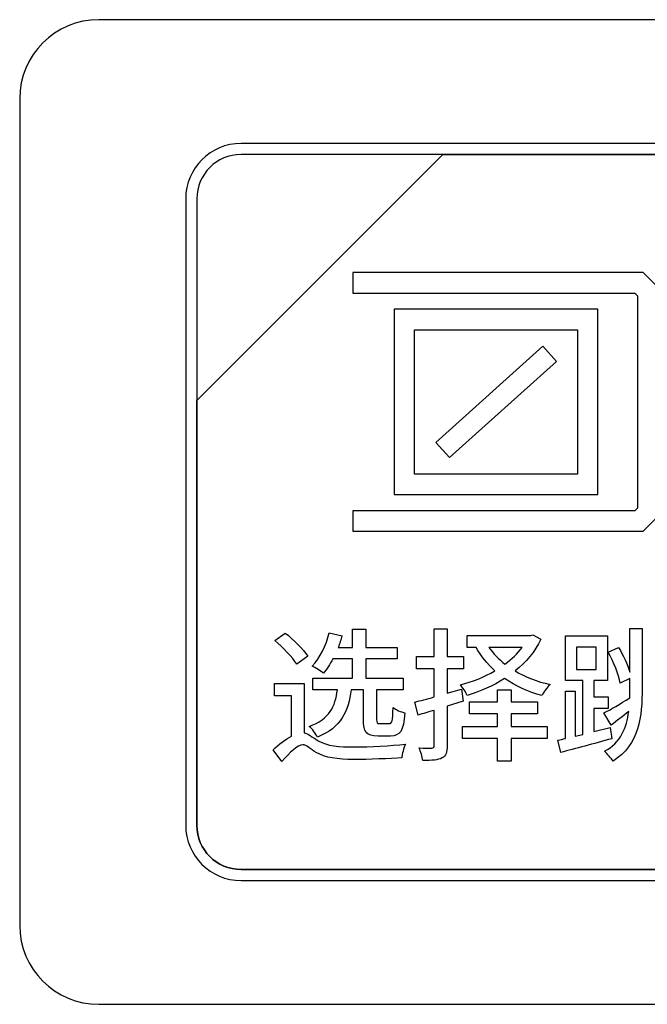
# Model space of a CAD drawing. Header units: millimetres. Extents: x 7146 to 9108, y -1574 to -663.
# Tile 188 of 256: x 7394 to 7405, y -1185 to -1167. Entities that reach past the tile are written whole.
import ezdxf

# ---------------------------------------------------------------- set-up
doc = ezdxf.new("R2010")
doc.units = ezdxf.units.MM
doc.header["$LTSCALE"] = 3

msp = doc.modelspace()

# ---------------------------------------------------------------- linework, layer by layer
at = {"linetype": 'Continuous', "lineweight": 30}
for points, knots in [([(7395.087, -1166.77), (7395.087, -1166.77), (7412.387, -1166.77), (7412.387, -1166.77), (7412.387, -1166.77), (7413.212, -1166.77), (7413.887, -1167.445), (7413.887, -1168.27), (7413.887, -1168.27), (7413.887, -1168.27), (7413.887, -1183.97), (7413.887, -1183.97), (7413.887, -1183.97), (7413.887, -1184.795), (7413.212, -1185.47), (7412.387, -1185.47), (7412.387, -1185.47), (7412.387, -1185.47), (7395.087, -1185.47), (7395.087, -1185.47), (7395.087, -1185.47), (7394.262, -1185.47), (7393.587, -1184.795), (7393.587, -1183.97), (7393.587, -1183.97), (7393.587, -1183.97), (7393.587, -1168.27), (7393.587, -1168.27), (7393.587, -1168.27), (7393.587, -1167.445), (7394.262, -1166.77), (7395.087, -1166.77)], [0, 0, 0, 0, 0.111111, 0.111111, 0.111111, 0.111111, 0.222222, 0.222222, 0.222222, 0.222222, 0.333333, 0.333333, 0.333333, 0.333333, 0.444444, 0.444444, 0.444444, 0.444444, 0.555556, 0.555556, 0.555556, 0.555556, 0.666667, 0.666667, 0.666667, 0.666667, 0.777778, 0.777778, 0.777778, 0.777778, 1, 1, 1, 1]), ([(7395.087, -1166.77), (7395.087, -1166.77), (7412.387, -1166.77), (7412.387, -1166.77), (7412.387, -1166.77), (7413.212, -1166.77), (7413.887, -1167.445), (7413.887, -1168.27), (7413.887, -1168.27), (7413.887, -1168.27), (7413.887, -1183.97), (7413.887, -1183.97), (7413.887, -1183.97), (7413.887, -1184.795), (7413.212, -1185.47), (7412.387, -1185.47), (7412.387, -1185.47), (7412.387, -1185.47), (7395.087, -1185.47), (7395.087, -1185.47), (7395.087, -1185.47), (7394.262, -1185.47), (7393.587, -1184.795), (7393.587, -1183.97), (7393.587, -1183.97), (7393.587, -1183.97), (7393.587, -1168.27), (7393.587, -1168.27), (7393.587, -1168.27), (7393.587, -1167.445), (7394.262, -1166.77), (7395.087, -1166.77)], [0, 0, 0, 0, 0.111111, 0.111111, 0.111111, 0.111111, 0.222222, 0.222222, 0.222222, 0.222222, 0.333333, 0.333333, 0.333333, 0.333333, 0.444444, 0.444444, 0.444444, 0.444444, 0.555556, 0.555556, 0.555556, 0.555556, 0.666667, 0.666667, 0.666667, 0.666667, 0.777778, 0.777778, 0.777778, 0.777778, 1, 1, 1, 1]), ([(7397.787, -1169.12), (7397.787, -1169.12), (7409.687, -1169.12), (7409.687, -1169.12), (7409.687, -1169.12), (7410.264, -1169.12), (7410.737, -1169.592), (7410.737, -1170.17), (7410.737, -1170.17), (7410.737, -1170.17), (7410.737, -1182.07), (7410.737, -1182.07), (7410.737, -1182.07), (7410.737, -1182.647), (7410.264, -1183.12), (7409.687, -1183.12), (7409.687, -1183.12), (7409.687, -1183.12), (7397.787, -1183.12), (7397.787, -1183.12), (7397.787, -1183.12), (7397.209, -1183.12), (7396.737, -1182.647), (7396.737, -1182.07), (7396.737, -1182.07), (7396.737, -1182.07), (7396.737, -1170.17), (7396.737, -1170.17), (7396.737, -1170.17), (7396.737, -1169.592), (7397.209, -1169.12), (7397.787, -1169.12)], [0, 0, 0, 0, 0.111111, 0.111111, 0.111111, 0.111111, 0.222222, 0.222222, 0.222222, 0.222222, 0.333333, 0.333333, 0.333333, 0.333333, 0.444444, 0.444444, 0.444444, 0.444444, 0.555556, 0.555556, 0.555556, 0.555556, 0.666667, 0.666667, 0.666667, 0.666667, 0.777778, 0.777778, 0.777778, 0.777778, 1, 1, 1, 1]), ([(7397.787, -1169.12), (7397.787, -1169.12), (7409.687, -1169.12), (7409.687, -1169.12), (7409.687, -1169.12), (7410.264, -1169.12), (7410.737, -1169.592), (7410.737, -1170.17), (7410.737, -1170.17), (7410.737, -1170.17), (7410.737, -1182.07), (7410.737, -1182.07), (7410.737, -1182.07), (7410.737, -1182.647), (7410.264, -1183.12), (7409.687, -1183.12), (7409.687, -1183.12), (7409.687, -1183.12), (7397.787, -1183.12), (7397.787, -1183.12), (7397.787, -1183.12), (7397.209, -1183.12), (7396.737, -1182.647), (7396.737, -1182.07), (7396.737, -1182.07), (7396.737, -1182.07), (7396.737, -1170.17), (7396.737, -1170.17), (7396.737, -1170.17), (7396.737, -1169.592), (7397.209, -1169.12), (7397.787, -1169.12)], [0, 0, 0, 0, 0.111111, 0.111111, 0.111111, 0.111111, 0.222222, 0.222222, 0.222222, 0.222222, 0.333333, 0.333333, 0.333333, 0.333333, 0.444444, 0.444444, 0.444444, 0.444444, 0.555556, 0.555556, 0.555556, 0.555556, 0.666667, 0.666667, 0.666667, 0.666667, 0.777778, 0.777778, 0.777778, 0.777778, 1, 1, 1, 1]), ([(7397.787, -1169.12), (7397.787, -1169.12), (7409.687, -1169.12), (7409.687, -1169.12), (7409.687, -1169.12), (7410.265, -1169.12), (7410.737, -1169.592), (7410.737, -1170.17), (7410.737, -1170.17), (7410.737, -1170.17), (7410.737, -1182.07), (7410.737, -1182.07), (7410.737, -1182.07), (7410.737, -1182.647), (7410.265, -1183.12), (7409.687, -1183.12), (7409.687, -1183.12), (7409.687, -1183.12), (7397.787, -1183.12), (7397.787, -1183.12), (7397.787, -1183.12), (7397.209, -1183.12), (7396.737, -1182.647), (7396.737, -1182.07), (7396.737, -1182.07), (7396.737, -1182.07), (7396.737, -1170.17), (7396.737, -1170.17), (7396.737, -1170.17), (7396.737, -1169.592), (7397.209, -1169.12), (7397.787, -1169.12)], [0, 0, 0, 0, 0.111111, 0.111111, 0.111111, 0.111111, 0.222222, 0.222222, 0.222222, 0.222222, 0.333333, 0.333333, 0.333333, 0.333333, 0.444444, 0.444444, 0.444444, 0.444444, 0.555556, 0.555556, 0.555556, 0.555556, 0.666667, 0.666667, 0.666667, 0.666667, 0.777778, 0.777778, 0.777778, 0.777778, 1, 1, 1, 1]), ([(7397.787, -1169.12), (7397.787, -1169.12), (7409.687, -1169.12), (7409.687, -1169.12), (7409.687, -1169.12), (7410.264, -1169.12), (7410.737, -1169.592), (7410.737, -1170.17), (7410.737, -1170.17), (7410.737, -1170.17), (7410.737, -1182.07), (7410.737, -1182.07), (7410.737, -1182.07), (7410.737, -1182.647), (7410.264, -1183.12), (7409.687, -1183.12), (7409.687, -1183.12), (7409.687, -1183.12), (7397.787, -1183.12), (7397.787, -1183.12), (7397.787, -1183.12), (7397.209, -1183.12), (7396.737, -1182.647), (7396.737, -1182.07), (7396.737, -1182.07), (7396.737, -1182.07), (7396.737, -1170.17), (7396.737, -1170.17), (7396.737, -1170.17), (7396.737, -1169.592), (7397.209, -1169.12), (7397.787, -1169.12)], [0, 0, 0, 0, 0.111111, 0.111111, 0.111111, 0.111111, 0.222222, 0.222222, 0.222222, 0.222222, 0.333333, 0.333333, 0.333333, 0.333333, 0.444444, 0.444444, 0.444444, 0.444444, 0.555556, 0.555556, 0.555556, 0.555556, 0.666667, 0.666667, 0.666667, 0.666667, 0.777778, 0.777778, 0.777778, 0.777778, 1, 1, 1, 1]), ([(7397.787, -1169.33), (7397.787, -1169.33), (7401.618, -1169.33), (7401.618, -1169.33), (7401.618, -1169.33), (7401.618, -1169.33), (7396.947, -1174), (7396.947, -1174), (7396.947, -1174), (7396.947, -1174), (7396.947, -1170.17), (7396.947, -1170.17), (7396.947, -1170.17), (7396.947, -1169.708), (7397.325, -1169.33), (7397.787, -1169.33)], [0, 0, 0, 0, 0.2, 0.2, 0.2, 0.2, 0.4, 0.4, 0.4, 0.4, 0.6, 0.6, 0.6, 0.6, 1, 1, 1, 1]), ([(7401.618, -1169.33), (7401.618, -1169.33), (7401.63, -1169.33), (7401.63, -1169.33), (7401.63, -1169.33), (7401.63, -1169.33), (7409.687, -1169.33), (7409.687, -1169.33), (7409.687, -1169.33), (7410.149, -1169.33), (7410.527, -1169.708), (7410.527, -1170.17), (7410.527, -1170.17), (7410.527, -1170.17), (7410.527, -1182.07), (7410.527, -1182.07), (7410.527, -1182.07), (7410.527, -1182.532), (7410.149, -1182.91), (7409.687, -1182.91), (7409.687, -1182.91), (7409.687, -1182.91), (7397.787, -1182.91), (7397.787, -1182.91), (7397.787, -1182.91), (7397.325, -1182.91), (7396.947, -1182.532), (7396.947, -1182.07), (7396.947, -1182.07), (7396.947, -1182.07), (7396.947, -1174.09), (7396.947, -1174.09), (7396.947, -1174.09), (7396.947, -1174.09), (7396.947, -1174), (7396.947, -1174), (7396.947, -1174), (7396.947, -1174), (7401.618, -1169.33), (7401.618, -1169.33)], [0, 0, 0, 0, 0.090909, 0.090909, 0.090909, 0.090909, 0.181818, 0.181818, 0.181818, 0.181818, 0.272727, 0.272727, 0.272727, 0.272727, 0.363636, 0.363636, 0.363636, 0.363636, 0.454545, 0.454545, 0.454545, 0.454545, 0.545455, 0.545455, 0.545455, 0.545455, 0.636364, 0.636364, 0.636364, 0.636364, 0.727273, 0.727273, 0.727273, 0.727273, 0.818182, 0.818182, 0.818182, 0.818182, 1, 1, 1, 1]), ([(7410.527, -1182.07), (7410.527, -1182.07), (7410.527, -1170.17), (7410.527, -1170.17), (7410.527, -1170.17), (7410.527, -1169.708), (7410.149, -1169.33), (7409.687, -1169.33), (7409.687, -1169.33), (7409.687, -1169.33), (7401.63, -1169.33), (7401.63, -1169.33), (7401.63, -1169.33), (7401.63, -1169.33), (7401.618, -1169.33), (7401.618, -1169.33), (7401.618, -1169.33), (7401.618, -1169.33), (7396.947, -1174), (7396.947, -1174), (7396.947, -1174), (7396.947, -1174), (7396.947, -1174.09), (7396.947, -1174.09), (7396.947, -1174.09), (7396.947, -1174.09), (7396.947, -1182.07), (7396.947, -1182.07), (7396.947, -1182.07), (7396.947, -1182.532), (7397.325, -1182.91), (7397.787, -1182.91), (7397.787, -1182.91), (7397.787, -1182.91), (7409.687, -1182.91), (7409.687, -1182.91), (7409.687, -1182.91), (7410.149, -1182.91), (7410.527, -1182.532), (7410.527, -1182.07)], [0, 0, 0, 0, 0.090909, 0.090909, 0.090909, 0.090909, 0.181818, 0.181818, 0.181818, 0.181818, 0.272727, 0.272727, 0.272727, 0.272727, 0.363636, 0.363636, 0.363636, 0.363636, 0.454545, 0.454545, 0.454545, 0.454545, 0.545455, 0.545455, 0.545455, 0.545455, 0.636364, 0.636364, 0.636364, 0.636364, 0.727273, 0.727273, 0.727273, 0.727273, 0.818182, 0.818182, 0.818182, 0.818182, 1, 1, 1, 1]), ([(7397.787, -1169.33), (7397.787, -1169.33), (7401.618, -1169.33), (7401.618, -1169.33), (7401.618, -1169.33), (7401.618, -1169.33), (7396.947, -1174), (7396.947, -1174), (7396.947, -1174), (7396.947, -1174), (7396.947, -1170.17), (7396.947, -1170.17), (7396.947, -1170.17), (7396.947, -1169.708), (7397.325, -1169.33), (7397.787, -1169.33)], [0, 0, 0, 0, 0.2, 0.2, 0.2, 0.2, 0.4, 0.4, 0.4, 0.4, 0.6, 0.6, 0.6, 0.6, 1, 1, 1, 1]), ([(7401.618, -1169.33), (7401.618, -1169.33), (7401.63, -1169.33), (7401.63, -1169.33), (7401.63, -1169.33), (7401.63, -1169.33), (7409.687, -1169.33), (7409.687, -1169.33), (7409.687, -1169.33), (7410.149, -1169.33), (7410.527, -1169.708), (7410.527, -1170.17), (7410.527, -1170.17), (7410.527, -1170.17), (7410.527, -1182.07), (7410.527, -1182.07), (7410.527, -1182.07), (7410.527, -1182.532), (7410.149, -1182.91), (7409.687, -1182.91), (7409.687, -1182.91), (7409.687, -1182.91), (7397.787, -1182.91), (7397.787, -1182.91), (7397.787, -1182.91), (7397.325, -1182.91), (7396.947, -1182.532), (7396.947, -1182.07), (7396.947, -1182.07), (7396.947, -1182.07), (7396.947, -1174.09), (7396.947, -1174.09), (7396.947, -1174.09), (7396.947, -1174.09), (7396.947, -1174), (7396.947, -1174), (7396.947, -1174), (7396.947, -1174), (7401.618, -1169.33), (7401.618, -1169.33)], [0, 0, 0, 0, 0.090909, 0.090909, 0.090909, 0.090909, 0.181818, 0.181818, 0.181818, 0.181818, 0.272727, 0.272727, 0.272727, 0.272727, 0.363636, 0.363636, 0.363636, 0.363636, 0.454545, 0.454545, 0.454545, 0.454545, 0.545455, 0.545455, 0.545455, 0.545455, 0.636364, 0.636364, 0.636364, 0.636364, 0.727273, 0.727273, 0.727273, 0.727273, 0.818182, 0.818182, 0.818182, 0.818182, 1, 1, 1, 1]), ([(7410.527, -1182.07), (7410.527, -1182.07), (7410.527, -1170.17), (7410.527, -1170.17), (7410.527, -1170.17), (7410.527, -1169.708), (7410.149, -1169.33), (7409.687, -1169.33), (7409.687, -1169.33), (7409.687, -1169.33), (7401.63, -1169.33), (7401.63, -1169.33), (7401.63, -1169.33), (7401.63, -1169.33), (7401.618, -1169.33), (7401.618, -1169.33), (7401.618, -1169.33), (7401.618, -1169.33), (7396.947, -1174), (7396.947, -1174), (7396.947, -1174), (7396.947, -1174), (7396.947, -1174.09), (7396.947, -1174.09), (7396.947, -1174.09), (7396.947, -1174.09), (7396.947, -1182.07), (7396.947, -1182.07), (7396.947, -1182.07), (7396.947, -1182.532), (7397.325, -1182.91), (7397.787, -1182.91), (7397.787, -1182.91), (7397.787, -1182.91), (7409.687, -1182.91), (7409.687, -1182.91), (7409.687, -1182.91), (7410.149, -1182.91), (7410.527, -1182.532), (7410.527, -1182.07)], [0, 0, 0, 0, 0.090909, 0.090909, 0.090909, 0.090909, 0.181818, 0.181818, 0.181818, 0.181818, 0.272727, 0.272727, 0.272727, 0.272727, 0.363636, 0.363636, 0.363636, 0.363636, 0.454545, 0.454545, 0.454545, 0.454545, 0.545455, 0.545455, 0.545455, 0.545455, 0.636364, 0.636364, 0.636364, 0.636364, 0.727273, 0.727273, 0.727273, 0.727273, 0.818182, 0.818182, 0.818182, 0.818182, 1, 1, 1, 1]), ([(7397.787, -1169.33), (7397.787, -1169.33), (7401.618, -1169.33), (7401.618, -1169.33), (7401.618, -1169.33), (7401.618, -1169.33), (7396.947, -1174), (7396.947, -1174), (7396.947, -1174), (7396.947, -1174), (7396.947, -1170.17), (7396.947, -1170.17), (7396.947, -1170.17), (7396.947, -1169.708), (7397.325, -1169.33), (7397.787, -1169.33)], [0, 0, 0, 0, 0.2, 0.2, 0.2, 0.2, 0.4, 0.4, 0.4, 0.4, 0.6, 0.6, 0.6, 0.6, 1, 1, 1, 1]), ([(7401.618, -1169.33), (7401.618, -1169.33), (7401.63, -1169.33), (7401.63, -1169.33), (7401.63, -1169.33), (7401.63, -1169.33), (7409.687, -1169.33), (7409.687, -1169.33), (7409.687, -1169.33), (7410.149, -1169.33), (7410.527, -1169.708), (7410.527, -1170.17), (7410.527, -1170.17), (7410.527, -1170.17), (7410.527, -1182.07), (7410.527, -1182.07), (7410.527, -1182.07), (7410.527, -1182.532), (7410.149, -1182.91), (7409.687, -1182.91), (7409.687, -1182.91), (7409.687, -1182.91), (7397.787, -1182.91), (7397.787, -1182.91), (7397.787, -1182.91), (7397.325, -1182.91), (7396.947, -1182.532), (7396.947, -1182.07), (7396.947, -1182.07), (7396.947, -1182.07), (7396.947, -1174.09), (7396.947, -1174.09), (7396.947, -1174.09), (7396.947, -1174.09), (7396.947, -1174), (7396.947, -1174), (7396.947, -1174), (7396.947, -1174), (7401.618, -1169.33), (7401.618, -1169.33)], [0, 0, 0, 0, 0.090909, 0.090909, 0.090909, 0.090909, 0.181818, 0.181818, 0.181818, 0.181818, 0.272727, 0.272727, 0.272727, 0.272727, 0.363636, 0.363636, 0.363636, 0.363636, 0.454545, 0.454545, 0.454545, 0.454545, 0.545455, 0.545455, 0.545455, 0.545455, 0.636364, 0.636364, 0.636364, 0.636364, 0.727273, 0.727273, 0.727273, 0.727273, 0.818182, 0.818182, 0.818182, 0.818182, 1, 1, 1, 1]), ([(7410.527, -1182.07), (7410.527, -1182.07), (7410.527, -1170.17), (7410.527, -1170.17), (7410.527, -1170.17), (7410.527, -1169.708), (7410.149, -1169.33), (7409.687, -1169.33), (7409.687, -1169.33), (7409.687, -1169.33), (7401.63, -1169.33), (7401.63, -1169.33), (7401.63, -1169.33), (7401.63, -1169.33), (7401.618, -1169.33), (7401.618, -1169.33), (7401.618, -1169.33), (7401.618, -1169.33), (7396.947, -1174), (7396.947, -1174), (7396.947, -1174), (7396.947, -1174), (7396.947, -1174.09), (7396.947, -1174.09), (7396.947, -1174.09), (7396.947, -1174.09), (7396.947, -1182.07), (7396.947, -1182.07), (7396.947, -1182.07), (7396.947, -1182.532), (7397.325, -1182.91), (7397.787, -1182.91), (7397.787, -1182.91), (7397.787, -1182.91), (7409.687, -1182.91), (7409.687, -1182.91), (7409.687, -1182.91), (7410.149, -1182.91), (7410.527, -1182.532), (7410.527, -1182.07)], [0, 0, 0, 0, 0.090909, 0.090909, 0.090909, 0.090909, 0.181818, 0.181818, 0.181818, 0.181818, 0.272727, 0.272727, 0.272727, 0.272727, 0.363636, 0.363636, 0.363636, 0.363636, 0.454545, 0.454545, 0.454545, 0.454545, 0.545455, 0.545455, 0.545455, 0.545455, 0.636364, 0.636364, 0.636364, 0.636364, 0.727273, 0.727273, 0.727273, 0.727273, 0.818182, 0.818182, 0.818182, 0.818182, 1, 1, 1, 1]), ([(7397.787, -1169.33), (7397.787, -1169.33), (7401.618, -1169.33), (7401.618, -1169.33), (7401.618, -1169.33), (7401.618, -1169.33), (7396.947, -1174), (7396.947, -1174), (7396.947, -1174), (7396.947, -1174), (7396.947, -1170.17), (7396.947, -1170.17), (7396.947, -1170.17), (7396.947, -1169.708), (7397.325, -1169.33), (7397.787, -1169.33)], [0, 0, 0, 0, 0.2, 0.2, 0.2, 0.2, 0.4, 0.4, 0.4, 0.4, 0.6, 0.6, 0.6, 0.6, 1, 1, 1, 1]), ([(7401.618, -1169.33), (7401.618, -1169.33), (7401.63, -1169.33), (7401.63, -1169.33), (7401.63, -1169.33), (7401.63, -1169.33), (7409.687, -1169.33), (7409.687, -1169.33), (7409.687, -1169.33), (7410.149, -1169.33), (7410.527, -1169.708), (7410.527, -1170.17), (7410.527, -1170.17), (7410.527, -1170.17), (7410.527, -1182.07), (7410.527, -1182.07), (7410.527, -1182.07), (7410.527, -1182.532), (7410.149, -1182.91), (7409.687, -1182.91), (7409.687, -1182.91), (7409.687, -1182.91), (7397.787, -1182.91), (7397.787, -1182.91), (7397.787, -1182.91), (7397.325, -1182.91), (7396.947, -1182.532), (7396.947, -1182.07), (7396.947, -1182.07), (7396.947, -1182.07), (7396.947, -1174.09), (7396.947, -1174.09), (7396.947, -1174.09), (7396.947, -1174.09), (7396.947, -1174), (7396.947, -1174), (7396.947, -1174), (7396.947, -1174), (7401.618, -1169.33), (7401.618, -1169.33)], [0, 0, 0, 0, 0.090909, 0.090909, 0.090909, 0.090909, 0.181818, 0.181818, 0.181818, 0.181818, 0.272727, 0.272727, 0.272727, 0.272727, 0.363636, 0.363636, 0.363636, 0.363636, 0.454545, 0.454545, 0.454545, 0.454545, 0.545455, 0.545455, 0.545455, 0.545455, 0.636364, 0.636364, 0.636364, 0.636364, 0.727273, 0.727273, 0.727273, 0.727273, 0.818182, 0.818182, 0.818182, 0.818182, 1, 1, 1, 1]), ([(7410.527, -1182.07), (7410.527, -1182.07), (7410.527, -1170.17), (7410.527, -1170.17), (7410.527, -1170.17), (7410.527, -1169.708), (7410.149, -1169.33), (7409.687, -1169.33), (7409.687, -1169.33), (7409.687, -1169.33), (7401.63, -1169.33), (7401.63, -1169.33), (7401.63, -1169.33), (7401.63, -1169.33), (7401.618, -1169.33), (7401.618, -1169.33), (7401.618, -1169.33), (7401.618, -1169.33), (7396.947, -1174), (7396.947, -1174), (7396.947, -1174), (7396.947, -1174), (7396.947, -1174.09), (7396.947, -1174.09), (7396.947, -1174.09), (7396.947, -1174.09), (7396.947, -1182.07), (7396.947, -1182.07), (7396.947, -1182.07), (7396.947, -1182.532), (7397.325, -1182.91), (7397.787, -1182.91), (7397.787, -1182.91), (7397.787, -1182.91), (7409.687, -1182.91), (7409.687, -1182.91), (7409.687, -1182.91), (7410.149, -1182.91), (7410.527, -1182.532), (7410.527, -1182.07)], [0, 0, 0, 0, 0.090909, 0.090909, 0.090909, 0.090909, 0.181818, 0.181818, 0.181818, 0.181818, 0.272727, 0.272727, 0.272727, 0.272727, 0.363636, 0.363636, 0.363636, 0.363636, 0.454545, 0.454545, 0.454545, 0.454545, 0.545455, 0.545455, 0.545455, 0.545455, 0.636364, 0.636364, 0.636364, 0.636364, 0.727273, 0.727273, 0.727273, 0.727273, 0.818182, 0.818182, 0.818182, 0.818182, 1, 1, 1, 1]), ([(7399.911, -1171.573), (7399.911, -1171.573), (7405.338, -1171.573), (7405.338, -1171.573), (7405.338, -1171.573), (7405.338, -1171.573), (7405.418, -1171.573), (7405.418, -1171.573), (7405.418, -1171.573), (7405.418, -1171.573), (7405.475, -1171.63), (7405.475, -1171.63), (7405.475, -1171.63), (7405.475, -1171.63), (7407.737, -1173.891), (7407.737, -1173.891), (7407.737, -1173.891), (7407.737, -1173.891), (7407.874, -1174.029), (7407.874, -1174.029), (7407.874, -1174.029), (7407.874, -1174.029), (7407.737, -1174.166), (7407.737, -1174.166), (7407.737, -1174.166), (7407.737, -1174.166), (7405.475, -1176.427), (7405.475, -1176.427), (7405.475, -1176.427), (7405.475, -1176.427), (7405.418, -1176.484), (7405.418, -1176.484), (7405.418, -1176.484), (7405.418, -1176.484), (7405.338, -1176.484), (7405.338, -1176.484), (7405.338, -1176.484), (7405.338, -1176.484), (7399.911, -1176.484), (7399.911, -1176.484), (7399.911, -1176.484), (7399.911, -1176.484), (7399.911, -1176.096), (7399.911, -1176.096), (7399.911, -1176.096), (7399.911, -1176.096), (7405.258, -1176.096), (7405.258, -1176.096), (7405.258, -1176.096), (7405.258, -1176.096), (7405.309, -1176.045), (7405.309, -1176.045), (7405.309, -1176.045), (7405.309, -1176.045), (7405.309, -1172.012), (7405.309, -1172.012), (7405.309, -1172.012), (7405.309, -1172.012), (7405.258, -1171.961), (7405.258, -1171.961), (7405.258, -1171.961), (7405.258, -1171.961), (7399.911, -1171.961), (7399.911, -1171.961), (7399.911, -1171.961), (7399.911, -1171.961), (7399.911, -1171.573), (7399.911, -1171.573)], [0, 0, 0, 0, 0.055556, 0.055556, 0.055556, 0.055556, 0.111111, 0.111111, 0.111111, 0.111111, 0.166667, 0.166667, 0.166667, 0.166667, 0.222222, 0.222222, 0.222222, 0.222222, 0.277778, 0.277778, 0.277778, 0.277778, 0.333333, 0.333333, 0.333333, 0.333333, 0.388889, 0.388889, 0.388889, 0.388889, 0.444444, 0.444444, 0.444444, 0.444444, 0.5, 0.5, 0.5, 0.5, 0.555556, 0.555556, 0.555556, 0.555556, 0.611111, 0.611111, 0.611111, 0.611111, 0.666667, 0.666667, 0.666667, 0.666667, 0.722222, 0.722222, 0.722222, 0.722222, 0.777778, 0.777778, 0.777778, 0.777778, 0.833333, 0.833333, 0.833333, 0.833333, 0.888889, 0.888889, 0.888889, 0.888889, 1, 1, 1, 1]), ([(7400.885, -1172.269), (7400.885, -1172.269), (7404.364, -1172.269), (7404.364, -1172.269), (7404.364, -1172.269), (7404.364, -1172.269), (7404.558, -1172.269), (7404.558, -1172.269), (7404.558, -1172.269), (7404.558, -1172.269), (7404.558, -1172.463), (7404.558, -1172.463), (7404.558, -1172.463), (7404.558, -1172.463), (7404.558, -1175.594), (7404.558, -1175.594), (7404.558, -1175.594), (7404.558, -1175.594), (7404.558, -1175.788), (7404.558, -1175.788), (7404.558, -1175.788), (7404.558, -1175.788), (7404.364, -1175.788), (7404.364, -1175.788), (7404.364, -1175.788), (7404.364, -1175.788), (7400.885, -1175.788), (7400.885, -1175.788), (7400.885, -1175.788), (7400.885, -1175.788), (7400.691, -1175.788), (7400.691, -1175.788), (7400.691, -1175.788), (7400.691, -1175.788), (7400.691, -1175.594), (7400.691, -1175.594), (7400.691, -1175.594), (7400.691, -1175.594), (7400.691, -1172.463), (7400.691, -1172.463), (7400.691, -1172.463), (7400.691, -1172.463), (7400.691, -1172.269), (7400.691, -1172.269), (7400.691, -1172.269), (7400.691, -1172.269), (7400.885, -1172.269), (7400.885, -1172.269)], [0, 0, 0, 0, 0.076923, 0.076923, 0.076923, 0.076923, 0.153846, 0.153846, 0.153846, 0.153846, 0.230769, 0.230769, 0.230769, 0.230769, 0.307692, 0.307692, 0.307692, 0.307692, 0.384615, 0.384615, 0.384615, 0.384615, 0.461538, 0.461538, 0.461538, 0.461538, 0.538462, 0.538462, 0.538462, 0.538462, 0.615385, 0.615385, 0.615385, 0.615385, 0.692308, 0.692308, 0.692308, 0.692308, 0.769231, 0.769231, 0.769231, 0.769231, 0.846154, 0.846154, 0.846154, 0.846154, 1, 1, 1, 1]), ([(7401.079, -1175.4), (7401.079, -1175.4), (7404.17, -1175.4), (7404.17, -1175.4), (7404.17, -1175.4), (7404.17, -1175.4), (7404.17, -1172.657), (7404.17, -1172.657), (7404.17, -1172.657), (7404.17, -1172.657), (7401.079, -1172.657), (7401.079, -1172.657), (7401.079, -1172.657), (7401.079, -1172.657), (7401.079, -1175.4), (7401.079, -1175.4)], [0, 0, 0, 0, 0.2, 0.2, 0.2, 0.2, 0.4, 0.4, 0.4, 0.4, 0.6, 0.6, 0.6, 0.6, 1, 1, 1, 1]), ([(7403.772, -1173.259), (7403.772, -1173.259), (7401.743, -1175.086), (7401.743, -1175.086), (7401.743, -1175.086), (7401.743, -1175.086), (7401.483, -1174.798), (7401.483, -1174.798), (7401.483, -1174.798), (7401.483, -1174.798), (7403.513, -1172.971), (7403.513, -1172.971), (7403.513, -1172.971), (7403.513, -1172.971), (7403.772, -1173.259), (7403.772, -1173.259)], [0, 0, 0, 0, 0.2, 0.2, 0.2, 0.2, 0.4, 0.4, 0.4, 0.4, 0.6, 0.6, 0.6, 0.6, 1, 1, 1, 1]), ([(7399.054, -1178.855), (7398.966, -1178.726), (7398.783, -1178.543), (7398.624, -1178.419), (7398.624, -1178.419), (7398.624, -1178.419), (7398.427, -1178.559), (7398.427, -1178.559), (7398.427, -1178.559), (7398.583, -1178.693), (7398.767, -1178.879), (7398.843, -1179.011), (7398.843, -1179.011), (7398.843, -1179.011), (7399.054, -1178.855), (7399.054, -1178.855)], [0, 0, 0, 0, 0.2, 0.2, 0.2, 0.2, 0.4, 0.4, 0.4, 0.4, 0.6, 0.6, 0.6, 0.6, 1, 1, 1, 1]), ([(7400.111, -1179.495), (7400.111, -1179.495), (7400.111, -1180.062), (7400.111, -1180.062), (7400.111, -1180.062), (7400.111, -1180.3), (7400.16, -1180.374), (7400.387, -1180.374), (7400.387, -1180.374), (7400.387, -1180.374), (7400.623, -1180.374), (7400.623, -1180.374), (7400.623, -1180.374), (7400.806, -1180.374), (7400.869, -1180.286), (7400.896, -1179.933), (7400.896, -1179.933), (7400.825, -1179.917), (7400.721, -1179.876), (7400.672, -1179.832), (7400.672, -1179.832), (7400.664, -1180.1), (7400.653, -1180.139), (7400.598, -1180.139), (7400.598, -1180.139), (7400.598, -1180.139), (7400.426, -1180.139), (7400.426, -1180.139), (7400.426, -1180.139), (7400.368, -1180.139), (7400.36, -1180.13), (7400.36, -1180.059), (7400.36, -1180.059), (7400.36, -1180.059), (7400.36, -1179.495), (7400.36, -1179.495), (7400.36, -1179.495), (7400.36, -1179.495), (7400.864, -1179.495), (7400.864, -1179.495), (7400.864, -1179.495), (7400.864, -1179.495), (7400.864, -1179.274), (7400.864, -1179.274), (7400.864, -1179.274), (7400.864, -1179.274), (7400.155, -1179.274), (7400.155, -1179.274), (7400.155, -1179.274), (7400.155, -1179.274), (7400.155, -1178.909), (7400.155, -1178.909), (7400.155, -1178.909), (7400.155, -1178.909), (7400.751, -1178.909), (7400.751, -1178.909), (7400.751, -1178.909), (7400.751, -1178.909), (7400.751, -1178.693), (7400.751, -1178.693), (7400.751, -1178.693), (7400.751, -1178.693), (7400.155, -1178.693), (7400.155, -1178.693), (7400.155, -1178.693), (7400.155, -1178.693), (7400.155, -1178.346), (7400.155, -1178.346), (7400.155, -1178.346), (7400.155, -1178.346), (7399.9, -1178.346), (7399.9, -1178.346), (7399.9, -1178.346), (7399.9, -1178.346), (7399.9, -1178.693), (7399.9, -1178.693), (7399.9, -1178.693), (7399.9, -1178.693), (7399.629, -1178.693), (7399.629, -1178.693), (7399.629, -1178.693), (7399.659, -1178.622), (7399.684, -1178.543), (7399.703, -1178.469), (7399.703, -1178.469), (7399.703, -1178.469), (7399.462, -1178.417), (7399.462, -1178.417), (7399.462, -1178.417), (7399.402, -1178.655), (7399.287, -1178.89), (7399.139, -1179.046), (7399.139, -1179.046), (7399.196, -1179.076), (7399.303, -1179.145), (7399.35, -1179.183), (7399.35, -1179.183), (7399.413, -1179.109), (7399.473, -1179.013), (7399.53, -1178.909), (7399.53, -1178.909), (7399.53, -1178.909), (7399.9, -1178.909), (7399.9, -1178.909), (7399.9, -1178.909), (7399.9, -1178.909), (7399.9, -1179.274), (7399.9, -1179.274), (7399.9, -1179.274), (7399.9, -1179.274), (7399.147, -1179.274), (7399.147, -1179.274), (7399.147, -1179.274), (7399.147, -1179.274), (7399.147, -1179.495), (7399.147, -1179.495), (7399.147, -1179.495), (7399.147, -1179.495), (7399.615, -1179.495), (7399.615, -1179.495), (7399.615, -1179.495), (7399.574, -1179.813), (7399.473, -1180.051), (7399.081, -1180.191), (7399.081, -1180.191), (7399.136, -1180.237), (7399.207, -1180.333), (7399.235, -1180.396), (7399.235, -1180.396), (7399.692, -1180.212), (7399.823, -1179.906), (7399.875, -1179.495), (7399.875, -1179.495), (7399.875, -1179.495), (7400.111, -1179.495), (7400.111, -1179.495)], [0, 0, 0, 0, 0.028571, 0.028571, 0.028571, 0.028571, 0.057143, 0.057143, 0.057143, 0.057143, 0.085714, 0.085714, 0.085714, 0.085714, 0.114286, 0.114286, 0.114286, 0.114286, 0.142857, 0.142857, 0.142857, 0.142857, 0.171429, 0.171429, 0.171429, 0.171429, 0.2, 0.2, 0.2, 0.2, 0.228571, 0.228571, 0.228571, 0.228571, 0.257143, 0.257143, 0.257143, 0.257143, 0.285714, 0.285714, 0.285714, 0.285714, 0.314286, 0.314286, 0.314286, 0.314286, 0.342857, 0.342857, 0.342857, 0.342857, 0.371429, 0.371429, 0.371429, 0.371429, 0.4, 0.4, 0.4, 0.4, 0.428571, 0.428571, 0.428571, 0.428571, 0.457143, 0.457143, 0.457143, 0.457143, 0.485714, 0.485714, 0.485714, 0.485714, 0.514286, 0.514286, 0.514286, 0.514286, 0.542857, 0.542857, 0.542857, 0.542857, 0.571429, 0.571429, 0.571429, 0.571429, 0.6, 0.6, 0.6, 0.6, 0.628571, 0.628571, 0.628571, 0.628571, 0.657143, 0.657143, 0.657143, 0.657143, 0.685714, 0.685714, 0.685714, 0.685714, 0.714286, 0.714286, 0.714286, 0.714286, 0.742857, 0.742857, 0.742857, 0.742857, 0.771429, 0.771429, 0.771429, 0.771429, 0.8, 0.8, 0.8, 0.8, 0.828571, 0.828571, 0.828571, 0.828571, 0.857143, 0.857143, 0.857143, 0.857143, 0.885714, 0.885714, 0.885714, 0.885714, 0.914286, 0.914286, 0.914286, 0.914286, 0.942857, 0.942857, 0.942857, 0.942857, 1, 1, 1, 1]), ([(7402.001, -1179.714), (7402.001, -1179.714), (7401.968, -1179.482), (7401.968, -1179.482), (7401.968, -1179.482), (7401.968, -1179.482), (7401.7, -1179.561), (7401.7, -1179.561), (7401.7, -1179.561), (7401.7, -1179.561), (7401.7, -1179.098), (7401.7, -1179.098), (7401.7, -1179.098), (7401.7, -1179.098), (7402.006, -1179.098), (7402.006, -1179.098), (7402.006, -1179.098), (7402.006, -1179.098), (7402.006, -1178.863), (7402.006, -1178.863), (7402.006, -1178.863), (7402.006, -1178.863), (7401.7, -1178.863), (7401.7, -1178.863), (7401.7, -1178.863), (7401.7, -1178.863), (7401.7, -1178.337), (7401.7, -1178.337), (7401.7, -1178.337), (7401.7, -1178.337), (7401.453, -1178.337), (7401.453, -1178.337), (7401.453, -1178.337), (7401.453, -1178.337), (7401.453, -1178.863), (7401.453, -1178.863), (7401.453, -1178.863), (7401.453, -1178.863), (7401.117, -1178.863), (7401.117, -1178.863), (7401.117, -1178.863), (7401.117, -1178.863), (7401.117, -1179.098), (7401.117, -1179.098), (7401.117, -1179.098), (7401.117, -1179.098), (7401.453, -1179.098), (7401.453, -1179.098), (7401.453, -1179.098), (7401.453, -1179.098), (7401.453, -1179.632), (7401.453, -1179.632), (7401.453, -1179.632), (7401.316, -1179.67), (7401.19, -1179.703), (7401.086, -1179.731), (7401.086, -1179.731), (7401.086, -1179.731), (7401.147, -1179.977), (7401.147, -1179.977), (7401.147, -1179.977), (7401.242, -1179.95), (7401.344, -1179.917), (7401.453, -1179.887), (7401.453, -1179.887), (7401.453, -1179.887), (7401.453, -1180.555), (7401.453, -1180.555), (7401.453, -1180.555), (7401.453, -1180.59), (7401.44, -1180.601), (7401.407, -1180.604), (7401.407, -1180.604), (7401.377, -1180.604), (7401.27, -1180.607), (7401.166, -1180.601), (7401.166, -1180.601), (7401.196, -1180.667), (7401.229, -1180.776), (7401.237, -1180.839), (7401.237, -1180.839), (7401.412, -1180.839), (7401.524, -1180.834), (7401.601, -1180.79), (7401.601, -1180.79), (7401.675, -1180.752), (7401.7, -1180.683), (7401.7, -1180.555), (7401.7, -1180.555), (7401.7, -1180.555), (7401.7, -1179.807), (7401.7, -1179.807), (7401.7, -1179.807), (7401.7, -1179.807), (7402.001, -1179.714), (7402.001, -1179.714)], [0, 0, 0, 0, 0.04, 0.04, 0.04, 0.04, 0.08, 0.08, 0.08, 0.08, 0.12, 0.12, 0.12, 0.12, 0.16, 0.16, 0.16, 0.16, 0.2, 0.2, 0.2, 0.2, 0.24, 0.24, 0.24, 0.24, 0.28, 0.28, 0.28, 0.28, 0.32, 0.32, 0.32, 0.32, 0.36, 0.36, 0.36, 0.36, 0.4, 0.4, 0.4, 0.4, 0.44, 0.44, 0.44, 0.44, 0.48, 0.48, 0.48, 0.48, 0.52, 0.52, 0.52, 0.52, 0.56, 0.56, 0.56, 0.56, 0.6, 0.6, 0.6, 0.6, 0.64, 0.64, 0.64, 0.64, 0.68, 0.68, 0.68, 0.68, 0.72, 0.72, 0.72, 0.72, 0.76, 0.76, 0.76, 0.76, 0.8, 0.8, 0.8, 0.8, 0.84, 0.84, 0.84, 0.84, 0.88, 0.88, 0.88, 0.88, 0.92, 0.92, 0.92, 0.92, 1, 1, 1, 1]), ([(7403.326, -1178.455), (7403.326, -1178.455), (7403.285, -1178.463), (7403.285, -1178.463), (7403.285, -1178.463), (7403.285, -1178.463), (7402.077, -1178.463), (7402.077, -1178.463), (7402.077, -1178.463), (7402.077, -1178.463), (7402.077, -1178.69), (7402.077, -1178.69), (7402.077, -1178.69), (7402.077, -1178.69), (7402.247, -1178.69), (7402.247, -1178.69), (7402.247, -1178.69), (7402.34, -1178.857), (7402.461, -1179.005), (7402.603, -1179.134), (7402.603, -1179.134), (7402.4, -1179.254), (7402.173, -1179.345), (7401.949, -1179.402), (7401.949, -1179.402), (7401.995, -1179.449), (7402.053, -1179.542), (7402.08, -1179.602), (7402.08, -1179.602), (7402.324, -1179.531), (7402.57, -1179.421), (7402.789, -1179.282), (7402.789, -1179.282), (7402.992, -1179.424), (7403.233, -1179.536), (7403.495, -1179.605), (7403.495, -1179.605), (7403.528, -1179.539), (7403.599, -1179.446), (7403.651, -1179.394), (7403.651, -1179.394), (7403.408, -1179.342), (7403.181, -1179.254), (7402.986, -1179.139), (7402.986, -1179.139), (7403.194, -1178.972), (7403.367, -1178.773), (7403.479, -1178.534), (7403.479, -1178.534), (7403.479, -1178.534), (7403.326, -1178.455), (7403.326, -1178.455)], [0, 0, 0, 0, 0.071429, 0.071429, 0.071429, 0.071429, 0.142857, 0.142857, 0.142857, 0.142857, 0.214286, 0.214286, 0.214286, 0.214286, 0.285714, 0.285714, 0.285714, 0.285714, 0.357143, 0.357143, 0.357143, 0.357143, 0.428571, 0.428571, 0.428571, 0.428571, 0.5, 0.5, 0.5, 0.5, 0.571429, 0.571429, 0.571429, 0.571429, 0.642857, 0.642857, 0.642857, 0.642857, 0.714286, 0.714286, 0.714286, 0.714286, 0.785714, 0.785714, 0.785714, 0.785714, 0.857143, 0.857143, 0.857143, 0.857143, 1, 1, 1, 1]), ([(7404.791, -1180.212), (7404.791, -1180.212), (7404.479, -1180.289), (7404.479, -1180.289), (7404.479, -1180.289), (7404.479, -1180.289), (7404.479, -1179.851), (7404.479, -1179.851), (7404.479, -1179.851), (7404.479, -1179.851), (7404.753, -1179.851), (7404.753, -1179.851), (7404.753, -1179.851), (7404.753, -1179.851), (7404.753, -1179.629), (7404.753, -1179.629), (7404.753, -1179.629), (7404.753, -1179.629), (7404.479, -1179.629), (7404.479, -1179.629), (7404.479, -1179.629), (7404.479, -1179.629), (7404.479, -1179.323), (7404.479, -1179.323), (7404.479, -1179.323), (7404.479, -1179.323), (7404.742, -1179.323), (7404.742, -1179.323), (7404.742, -1179.323), (7404.742, -1179.323), (7404.742, -1178.469), (7404.742, -1178.469), (7404.742, -1178.469), (7404.742, -1178.469), (7403.943, -1178.469), (7403.943, -1178.469), (7403.943, -1178.469), (7403.943, -1178.469), (7403.943, -1179.323), (7403.943, -1179.323), (7403.943, -1179.323), (7403.943, -1179.323), (7404.271, -1179.323), (7404.271, -1179.323), (7404.271, -1179.323), (7404.271, -1179.323), (7404.271, -1180.344), (7404.271, -1180.344), (7404.271, -1180.344), (7404.271, -1180.344), (7404.126, -1180.377), (7404.126, -1180.377), (7404.126, -1180.377), (7404.126, -1180.377), (7404.126, -1179.52), (7404.126, -1179.52), (7404.126, -1179.52), (7404.126, -1179.52), (7403.943, -1179.52), (7403.943, -1179.52), (7403.943, -1179.52), (7403.943, -1179.52), (7403.943, -1180.421), (7403.943, -1180.421), (7403.943, -1180.421), (7403.891, -1180.434), (7403.844, -1180.442), (7403.8, -1180.453), (7403.8, -1180.453), (7403.8, -1180.453), (7403.855, -1180.686), (7403.855, -1180.686), (7403.855, -1180.686), (7404.126, -1180.615), (7404.482, -1180.519), (7404.821, -1180.426), (7404.821, -1180.426), (7404.821, -1180.426), (7404.791, -1180.212), (7404.791, -1180.212)], [0, 0, 0, 0, 0.047619, 0.047619, 0.047619, 0.047619, 0.095238, 0.095238, 0.095238, 0.095238, 0.142857, 0.142857, 0.142857, 0.142857, 0.190476, 0.190476, 0.190476, 0.190476, 0.238095, 0.238095, 0.238095, 0.238095, 0.285714, 0.285714, 0.285714, 0.285714, 0.333333, 0.333333, 0.333333, 0.333333, 0.380952, 0.380952, 0.380952, 0.380952, 0.428571, 0.428571, 0.428571, 0.428571, 0.47619, 0.47619, 0.47619, 0.47619, 0.52381, 0.52381, 0.52381, 0.52381, 0.571429, 0.571429, 0.571429, 0.571429, 0.619048, 0.619048, 0.619048, 0.619048, 0.666667, 0.666667, 0.666667, 0.666667, 0.714286, 0.714286, 0.714286, 0.714286, 0.761905, 0.761905, 0.761905, 0.761905, 0.809524, 0.809524, 0.809524, 0.809524, 0.857143, 0.857143, 0.857143, 0.857143, 0.904762, 0.904762, 0.904762, 0.904762, 1, 1, 1, 1]), ([(7405.166, -1179.161), (7405.117, -1179.013), (7405.04, -1178.838), (7404.953, -1178.696), (7404.953, -1178.696), (7404.953, -1178.696), (7404.753, -1178.784), (7404.753, -1178.784), (7404.753, -1178.784), (7404.857, -1178.964), (7404.956, -1179.208), (7404.98, -1179.369), (7404.98, -1179.369), (7404.98, -1179.369), (7405.166, -1179.284), (7405.166, -1179.284), (7405.166, -1179.284), (7405.166, -1179.284), (7405.166, -1179.482), (7405.166, -1179.482), (7405.166, -1179.482), (7405.166, -1179.536), (7405.166, -1179.591), (7405.164, -1179.649), (7405.164, -1179.649), (7404.98, -1179.764), (7404.797, -1179.873), (7404.674, -1179.936), (7404.674, -1179.936), (7404.674, -1179.936), (7404.813, -1180.171), (7404.813, -1180.171), (7404.813, -1180.171), (7404.917, -1180.087), (7405.032, -1179.999), (7405.144, -1179.909), (7405.144, -1179.909), (7405.106, -1180.212), (7404.994, -1180.505), (7404.685, -1180.664), (7404.685, -1180.664), (7404.737, -1180.708), (7404.813, -1180.798), (7404.846, -1180.85), (7404.846, -1180.85), (7405.342, -1180.549), (7405.399, -1179.977), (7405.399, -1179.482), (7405.399, -1179.482), (7405.399, -1179.482), (7405.399, -1178.332), (7405.399, -1178.332), (7405.399, -1178.332), (7405.399, -1178.332), (7405.166, -1178.332), (7405.166, -1178.332), (7405.166, -1178.332), (7405.166, -1178.332), (7405.166, -1179.161), (7405.166, -1179.161)], [0, 0, 0, 0, 0.0625, 0.0625, 0.0625, 0.0625, 0.125, 0.125, 0.125, 0.125, 0.1875, 0.1875, 0.1875, 0.1875, 0.25, 0.25, 0.25, 0.25, 0.3125, 0.3125, 0.3125, 0.3125, 0.375, 0.375, 0.375, 0.375, 0.4375, 0.4375, 0.4375, 0.4375, 0.5, 0.5, 0.5, 0.5, 0.5625, 0.5625, 0.5625, 0.5625, 0.625, 0.625, 0.625, 0.625, 0.6875, 0.6875, 0.6875, 0.6875, 0.75, 0.75, 0.75, 0.75, 0.8125, 0.8125, 0.8125, 0.8125, 0.875, 0.875, 0.875, 0.875, 1, 1, 1, 1]), ([(7403.123, -1178.69), (7403.035, -1178.805), (7402.923, -1178.915), (7402.795, -1179.008), (7402.795, -1179.008), (7402.677, -1178.915), (7402.576, -1178.808), (7402.491, -1178.69), (7402.491, -1178.69), (7402.491, -1178.69), (7403.123, -1178.69), (7403.123, -1178.69)], [0, 0, 0, 0, 0.25, 0.25, 0.25, 0.25, 0.5, 0.5, 0.5, 0.5, 1, 1, 1, 1]), ([(7404.151, -1178.685), (7404.151, -1178.685), (7404.526, -1178.685), (7404.526, -1178.685), (7404.526, -1178.685), (7404.526, -1178.685), (7404.526, -1179.109), (7404.526, -1179.109), (7404.526, -1179.109), (7404.526, -1179.109), (7404.151, -1179.109), (7404.151, -1179.109), (7404.151, -1179.109), (7404.151, -1179.109), (7404.151, -1178.685), (7404.151, -1178.685)], [0, 0, 0, 0, 0.2, 0.2, 0.2, 0.2, 0.4, 0.4, 0.4, 0.4, 0.6, 0.6, 0.6, 0.6, 1, 1, 1, 1]), ([(7398.986, -1179.375), (7398.986, -1179.375), (7398.422, -1179.375), (7398.422, -1179.375), (7398.422, -1179.375), (7398.422, -1179.375), (7398.422, -1179.61), (7398.422, -1179.61), (7398.422, -1179.61), (7398.422, -1179.61), (7398.742, -1179.61), (7398.742, -1179.61), (7398.742, -1179.61), (7398.742, -1179.61), (7398.742, -1180.379), (7398.742, -1180.379), (7398.742, -1180.379), (7398.63, -1180.437), (7398.509, -1180.53), (7398.394, -1180.637), (7398.394, -1180.637), (7398.394, -1180.637), (7398.561, -1180.858), (7398.561, -1180.858), (7398.561, -1180.858), (7398.712, -1180.689), (7398.86, -1180.541), (7398.958, -1180.541), (7398.958, -1180.541), (7399.021, -1180.541), (7399.103, -1180.62), (7399.21, -1180.686), (7399.21, -1180.686), (7399.391, -1180.787), (7399.613, -1180.82), (7399.93, -1180.82), (7399.93, -1180.82), (7400.193, -1180.82), (7400.625, -1180.804), (7400.836, -1180.79), (7400.836, -1180.79), (7400.839, -1180.722), (7400.877, -1180.596), (7400.905, -1180.527), (7400.905, -1180.527), (7400.639, -1180.56), (7400.226, -1180.582), (7399.933, -1180.582), (7399.933, -1180.582), (7399.648, -1180.582), (7399.421, -1180.566), (7399.251, -1180.464), (7399.251, -1180.464), (7399.125, -1180.39), (7399.057, -1180.327), (7398.986, -1180.316), (7398.986, -1180.316), (7398.986, -1180.316), (7398.986, -1179.375), (7398.986, -1179.375)], [0, 0, 0, 0, 0.0625, 0.0625, 0.0625, 0.0625, 0.125, 0.125, 0.125, 0.125, 0.1875, 0.1875, 0.1875, 0.1875, 0.25, 0.25, 0.25, 0.25, 0.3125, 0.3125, 0.3125, 0.3125, 0.375, 0.375, 0.375, 0.375, 0.4375, 0.4375, 0.4375, 0.4375, 0.5, 0.5, 0.5, 0.5, 0.5625, 0.5625, 0.5625, 0.5625, 0.625, 0.625, 0.625, 0.625, 0.6875, 0.6875, 0.6875, 0.6875, 0.75, 0.75, 0.75, 0.75, 0.8125, 0.8125, 0.8125, 0.8125, 0.875, 0.875, 0.875, 0.875, 1, 1, 1, 1]), ([(7402.91, -1179.95), (7402.91, -1179.95), (7403.413, -1179.95), (7403.413, -1179.95), (7403.413, -1179.95), (7403.413, -1179.95), (7403.413, -1179.725), (7403.413, -1179.725), (7403.413, -1179.725), (7403.413, -1179.725), (7402.91, -1179.725), (7402.91, -1179.725), (7402.91, -1179.725), (7402.91, -1179.725), (7402.91, -1179.498), (7402.91, -1179.498), (7402.91, -1179.498), (7402.91, -1179.498), (7402.655, -1179.498), (7402.655, -1179.498), (7402.655, -1179.498), (7402.655, -1179.498), (7402.655, -1179.725), (7402.655, -1179.725), (7402.655, -1179.725), (7402.655, -1179.725), (7402.124, -1179.725), (7402.124, -1179.725), (7402.124, -1179.725), (7402.124, -1179.725), (7402.124, -1179.95), (7402.124, -1179.95), (7402.124, -1179.95), (7402.124, -1179.95), (7402.655, -1179.95), (7402.655, -1179.95), (7402.655, -1179.95), (7402.655, -1179.95), (7402.655, -1180.193), (7402.655, -1180.193), (7402.655, -1180.193), (7402.655, -1180.193), (7401.987, -1180.193), (7401.987, -1180.193), (7401.987, -1180.193), (7401.987, -1180.193), (7401.987, -1180.421), (7401.987, -1180.421), (7401.987, -1180.421), (7401.987, -1180.421), (7402.655, -1180.421), (7402.655, -1180.421), (7402.655, -1180.421), (7402.655, -1180.421), (7402.655, -1180.85), (7402.655, -1180.85), (7402.655, -1180.85), (7402.655, -1180.85), (7402.91, -1180.85), (7402.91, -1180.85), (7402.91, -1180.85), (7402.91, -1180.85), (7402.91, -1180.421), (7402.91, -1180.421), (7402.91, -1180.421), (7402.91, -1180.421), (7403.597, -1180.421), (7403.597, -1180.421), (7403.597, -1180.421), (7403.597, -1180.421), (7403.597, -1180.193), (7403.597, -1180.193), (7403.597, -1180.193), (7403.597, -1180.193), (7402.91, -1180.193), (7402.91, -1180.193), (7402.91, -1180.193), (7402.91, -1180.193), (7402.91, -1179.95), (7402.91, -1179.95)], [0, 0, 0, 0, 0.047619, 0.047619, 0.047619, 0.047619, 0.095238, 0.095238, 0.095238, 0.095238, 0.142857, 0.142857, 0.142857, 0.142857, 0.190476, 0.190476, 0.190476, 0.190476, 0.238095, 0.238095, 0.238095, 0.238095, 0.285714, 0.285714, 0.285714, 0.285714, 0.333333, 0.333333, 0.333333, 0.333333, 0.380952, 0.380952, 0.380952, 0.380952, 0.428571, 0.428571, 0.428571, 0.428571, 0.47619, 0.47619, 0.47619, 0.47619, 0.52381, 0.52381, 0.52381, 0.52381, 0.571429, 0.571429, 0.571429, 0.571429, 0.619048, 0.619048, 0.619048, 0.619048, 0.666667, 0.666667, 0.666667, 0.666667, 0.714286, 0.714286, 0.714286, 0.714286, 0.761905, 0.761905, 0.761905, 0.761905, 0.809524, 0.809524, 0.809524, 0.809524, 0.857143, 0.857143, 0.857143, 0.857143, 0.904762, 0.904762, 0.904762, 0.904762, 1, 1, 1, 1])]:
    msp.add_open_spline(points, degree=3, knots=knots, dxfattribs=at)

doc.saveas('drawing.dxf')
